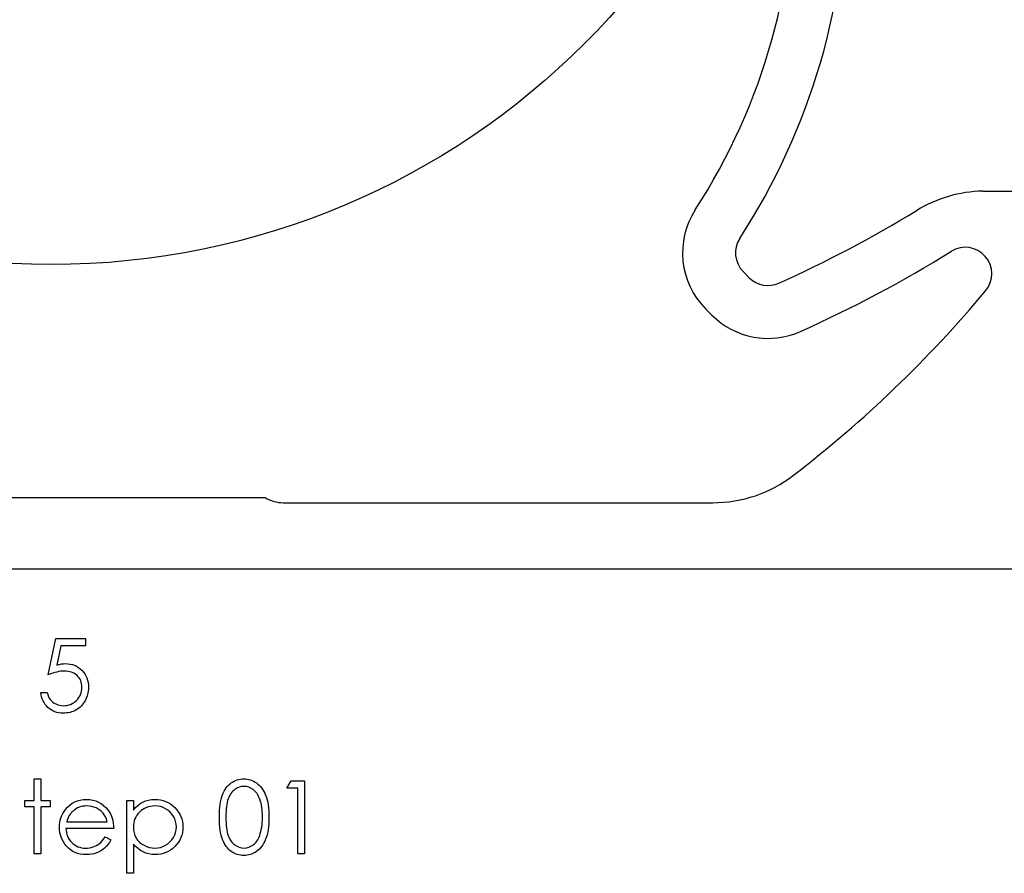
# Model space of a CAD drawing. Header units: inches. Extents: x 370 to 474, y 80 to 168.
# Tile 51 of 170: x 410.91 to 412.77, y 84.67 to 86.28. Entities that reach past the tile are written whole.
import ezdxf

# ---------------------------------------------------------------- set-up
doc = ezdxf.new("R2010")
doc.units = ezdxf.units.IN
doc.header["$LTSCALE"] = 0.5
doc.header["$MEASUREMENT"] = 0
doc.layers.add('APP-M-S', color=30, linetype='Continuous')

msp = doc.modelspace()

# ---------------------------------------------------------------- linework, layer by layer
at = {"color": 7, "linetype": 'Continuous'}
for p, q in [((410.9638, 85.0469), (410.978, 85.1158)), ((410.978, 85.1158), (410.978, 85.1158)), ((410.978, 85.1158), (411.0345, 85.1158)), ((411.0345, 85.1158), (411.0345, 85.1017)), ((410.9877, 85.1017), (410.9802, 85.0654)), ((411.0345, 85.1017), (410.9877, 85.1017)), ((410.9877, 85.1017), (410.9877, 85.1017)), ((411.0345, 85.1017), (411.0345, 85.1017)), ((410.9802, 85.0654), (410.9846, 85.0666)), ((410.9802, 85.0654), (410.9802, 85.0654)), ((410.9846, 85.0666), (410.9888, 85.0674)), ((410.9888, 85.0674), (410.9927, 85.0679)), ((410.9927, 85.0679), (410.9964, 85.0681)), ((410.9964, 85.0681), (410.9964, 85.0681)), ((410.9964, 85.0681), (411.001, 85.0679)), ((411.001, 85.0679), (411.0055, 85.0673)), ((411.0055, 85.0673), (411.0097, 85.0663)), ((411.0097, 85.0663), (411.0137, 85.0649)), ((411.0137, 85.0649), (411.0174, 85.0632)), ((411.0174, 85.0632), (411.021, 85.061)), ((411.021, 85.061), (411.0244, 85.0584)), ((411.0244, 85.0584), (411.0275, 85.0554)), ((410.9682, 85.0486), (410.9638, 85.0469)), ((410.9638, 85.0469), (410.9638, 85.0469)), ((410.9724, 85.05), (410.9682, 85.0486)), ((410.9765, 85.0512), (410.9724, 85.05)), ((410.9803, 85.0522), (410.9765, 85.0512)), ((410.9841, 85.053), (410.9803, 85.0522)), ((410.9876, 85.0535), (410.9841, 85.053)), ((410.991, 85.0539), (410.9876, 85.0535)), ((410.9942, 85.054), (410.991, 85.0539)), ((410.9979, 85.0538), (410.9942, 85.054)), ((410.9942, 85.054), (410.9942, 85.054)), ((411.0014, 85.0534), (410.9979, 85.0538)), ((411.0047, 85.0528), (411.0014, 85.0534)), ((411.0078, 85.0519), (411.0047, 85.0528)), ((411.0107, 85.0507), (411.0078, 85.0519)), ((411.0135, 85.0492), (411.0107, 85.0507)), ((411.016, 85.0475), (411.0135, 85.0492)), ((411.0184, 85.0455), (411.016, 85.0475)), ((411.0205, 85.0433), (411.0184, 85.0455)), ((411.0223, 85.041), (411.0205, 85.0433)), ((411.0239, 85.0385), (411.0223, 85.041)), ((411.0252, 85.0358), (411.0239, 85.0385)), ((411.0275, 85.0554), (411.0304, 85.0521)), ((411.0304, 85.0521), (411.0329, 85.0487)), ((411.0329, 85.0487), (411.035, 85.0449)), ((411.035, 85.0449), (411.0367, 85.041)), ((411.0367, 85.041), (411.0381, 85.0369)), ((411.0262, 85.033), (411.0252, 85.0358)), ((411.0269, 85.03), (411.0262, 85.033)), ((411.0268, 85.0164), (411.0273, 85.0199)), ((411.0273, 85.0269), (411.0269, 85.03)), ((411.0274, 85.0236), (411.0273, 85.0269)), ((411.0273, 85.0199), (411.0274, 85.0236)), ((411.0274, 85.0236), (411.0274, 85.0236)), ((411.0381, 85.0369), (411.039, 85.0325)), ((411.039, 85.0325), (411.0396, 85.0279)), ((411.0396, 85.0279), (411.0398, 85.023)), ((411.0398, 85.023), (411.0397, 85.0197)), ((411.0398, 85.023), (411.0398, 85.023)), ((410.9504, 85.0091), (410.9497, 85.0133)), ((410.9497, 85.0133), (410.9497, 85.0133)), ((410.9497, 85.0133), (410.9621, 85.0133)), ((410.9514, 85.0051), (410.9504, 85.0091)), ((410.9527, 85.0013), (410.9514, 85.0051)), ((410.9543, 84.9977), (410.9527, 85.0013)), ((410.9621, 85.0133), (410.9621, 85.0133)), ((410.9621, 85.0133), (410.9631, 85.0094)), ((410.9631, 85.0094), (410.9643, 85.0059)), ((410.9643, 85.0059), (410.9659, 85.0028)), ((410.9659, 85.0028), (410.9678, 85)), ((411.0171, 84.9986), (411.0195, 85.0012)), ((411.0195, 85.0012), (411.0216, 85.0039)), ((411.0216, 85.0039), (411.0234, 85.0068)), ((411.0234, 85.0068), (411.0249, 85.0098)), ((411.0249, 85.0098), (411.026, 85.013)), ((411.026, 85.013), (411.0268, 85.0164)), ((411.0363, 85.0038), (411.035, 85.0009)), ((411.0373, 85.0069), (411.0363, 85.0038)), ((411.0382, 85.0099), (411.0373, 85.0069)), ((411.0389, 85.0131), (411.0382, 85.0099)), ((411.0394, 85.0163), (411.0389, 85.0131)), ((411.0397, 85.0197), (411.0394, 85.0163)), ((410.9561, 84.9943), (410.9543, 84.9977)), ((410.9583, 84.9911), (410.9561, 84.9943)), ((410.9607, 84.9881), (410.9583, 84.9911)), ((410.9634, 84.9853), (410.9607, 84.9881)), ((410.9664, 84.9828), (410.9634, 84.9853)), ((410.9695, 84.9806), (410.9664, 84.9828)), ((410.9678, 85), (410.9699, 84.9976)), ((410.9699, 84.9976), (410.9724, 84.9954)), ((410.9724, 84.9954), (410.9753, 84.9934)), ((410.9753, 84.9934), (410.9785, 84.9918)), ((410.9785, 84.9918), (410.9818, 84.9904)), ((410.9818, 84.9904), (410.9853, 84.9894)), ((410.9853, 84.9894), (410.9888, 84.9888)), ((410.9888, 84.9888), (410.9925, 84.9886)), ((410.9925, 84.9886), (410.996, 84.9888)), ((410.9925, 84.9886), (410.9925, 84.9886)), ((410.996, 84.9888), (410.9994, 84.9892)), ((410.9994, 84.9892), (411.0027, 84.99)), ((411.0027, 84.99), (411.0058, 84.9911)), ((411.0058, 84.9911), (411.0088, 84.9925)), ((411.0088, 84.9925), (411.0117, 84.9942)), ((411.0117, 84.9942), (411.0145, 84.9963)), ((411.0145, 84.9963), (411.0171, 84.9986)), ((411.0216, 84.9839), (411.0191, 84.9821)), ((411.0239, 84.9858), (411.0216, 84.9839)), ((411.0261, 84.9879), (411.0239, 84.9858)), ((411.0282, 84.9902), (411.0261, 84.9879)), ((411.0301, 84.9926), (411.0282, 84.9902)), ((411.0319, 84.9952), (411.0301, 84.9926)), ((411.0335, 84.998), (411.0319, 84.9952)), ((411.035, 85.0009), (411.0335, 84.998)), ((410.9728, 84.9787), (410.9695, 84.9806)), ((410.9763, 84.9772), (410.9728, 84.9787)), ((410.9799, 84.976), (410.9763, 84.9772)), ((410.9837, 84.9752), (410.9799, 84.976)), ((410.9876, 84.9746), (410.9837, 84.9752)), ((410.9917, 84.9745), (410.9876, 84.9746)), ((410.9952, 84.9746), (410.9917, 84.9745)), ((410.9917, 84.9745), (410.9917, 84.9745)), ((410.9986, 84.9749), (410.9952, 84.9746)), ((411.0018, 84.9753), (410.9986, 84.9749)), ((411.005, 84.976), (411.0018, 84.9753)), ((411.008, 84.9768), (411.005, 84.976)), ((411.0109, 84.9779), (411.008, 84.9768)), ((411.0138, 84.9791), (411.0109, 84.9779)), ((411.0165, 84.9805), (411.0138, 84.9791)), ((411.0191, 84.9821), (411.0165, 84.9805)), ((410.9373, 84.8503), (410.9497, 84.8503)), ((410.9373, 84.8097), (410.9373, 84.8503)), ((410.9497, 84.8503), (410.9497, 84.8503)), ((410.9497, 84.8503), (410.9497, 84.8097)), ((411.3, 84.8331), (411.3021, 84.8358)), ((411.3021, 84.8358), (411.3044, 84.8383)), ((411.3044, 84.8383), (411.3068, 84.8406)), ((411.3068, 84.8406), (411.3094, 84.8426)), ((411.3094, 84.8426), (411.3121, 84.8444)), ((411.3121, 84.8444), (411.3149, 84.846)), ((411.3149, 84.846), (411.3177, 84.8473)), ((411.3177, 84.8473), (411.3207, 84.8484)), ((411.3246, 84.8347), (411.3203, 84.8328)), ((411.3207, 84.8484), (411.3237, 84.8492)), ((411.3237, 84.8492), (411.3268, 84.8498)), ((411.329, 84.8358), (411.3246, 84.8347)), ((411.3268, 84.8498), (411.3299, 84.8502)), ((411.3336, 84.8362), (411.329, 84.8358)), ((411.3299, 84.8502), (411.3332, 84.8503)), ((411.3332, 84.8503), (411.3332, 84.8503)), ((411.3332, 84.8503), (411.3365, 84.8502)), ((411.3381, 84.8358), (411.3336, 84.8362)), ((411.3336, 84.8362), (411.3336, 84.8362)), ((411.3365, 84.8502), (411.3397, 84.8498)), ((411.3425, 84.8347), (411.3381, 84.8358)), ((411.3397, 84.8498), (411.3428, 84.8492)), ((411.3467, 84.8328), (411.3425, 84.8347)), ((411.3428, 84.8492), (411.3459, 84.8484)), ((411.3459, 84.8484), (411.3489, 84.8473)), ((411.3489, 84.8473), (411.3518, 84.846)), ((411.3518, 84.846), (411.3546, 84.8444)), ((411.3546, 84.8444), (411.3573, 84.8426)), ((411.3573, 84.8426), (411.36, 84.8405)), ((411.36, 84.8405), (411.3625, 84.8382)), ((411.3625, 84.8382), (411.3648, 84.8357)), ((411.3648, 84.8357), (411.367, 84.8329)), ((411.4143, 84.8326), (411.4224, 84.8468)), ((411.4224, 84.8468), (411.4479, 84.8468)), ((411.4479, 84.8468), (411.4479, 84.8468)), ((411.4479, 84.8468), (411.4479, 84.709)), ((411.2904, 84.8118), (411.2916, 84.8161)), ((411.2916, 84.8161), (411.2929, 84.82)), ((411.2929, 84.82), (411.2945, 84.8236)), ((411.2945, 84.8236), (411.2961, 84.827)), ((411.2961, 84.827), (411.298, 84.8302)), ((411.298, 84.8302), (411.3, 84.8331)), ((411.3049, 84.8153), (411.3037, 84.8125)), ((411.3061, 84.818), (411.3049, 84.8153)), ((411.3075, 84.8204), (411.3061, 84.818)), ((411.309, 84.8227), (411.3075, 84.8204)), ((411.3106, 84.8249), (411.309, 84.8227)), ((411.3123, 84.8268), (411.3106, 84.8249)), ((411.3142, 84.8286), (411.3123, 84.8268)), ((411.3162, 84.8302), (411.3142, 84.8286)), ((411.3203, 84.8328), (411.3162, 84.8302)), ((411.3509, 84.8302), (411.3467, 84.8328)), ((411.3529, 84.8286), (411.3509, 84.8302)), ((411.3548, 84.8267), (411.3529, 84.8286)), ((411.3566, 84.8247), (411.3548, 84.8267)), ((411.3582, 84.8224), (411.3566, 84.8247)), ((411.3598, 84.8199), (411.3582, 84.8224)), ((411.3612, 84.8172), (411.3598, 84.8199)), ((411.3625, 84.8143), (411.3612, 84.8172)), ((411.367, 84.8329), (411.3691, 84.8299)), ((411.3691, 84.8299), (411.371, 84.8266)), ((411.371, 84.8266), (411.3728, 84.8231)), ((411.3728, 84.8231), (411.3745, 84.8194)), ((411.3745, 84.8194), (411.3759, 84.8153)), ((411.3759, 84.8153), (411.3772, 84.811)), ((411.4355, 84.8326), (411.4143, 84.8326)), ((411.4143, 84.8326), (411.4143, 84.8326)), ((411.4355, 84.709), (411.4355, 84.8326)), ((411.4355, 84.8326), (411.4355, 84.8326)), ((410.9197, 84.7973), (410.9197, 84.8097)), ((410.9197, 84.8097), (410.9197, 84.8097)), ((410.9197, 84.8097), (410.9373, 84.8097)), ((410.9373, 84.7973), (410.9197, 84.7973)), ((410.9197, 84.7973), (410.9197, 84.7973)), ((410.9373, 84.8097), (410.9373, 84.8097)), ((410.9373, 84.709), (410.9373, 84.7973)), ((410.9373, 84.7973), (410.9373, 84.7973)), ((410.9497, 84.8097), (410.9497, 84.8097)), ((410.9497, 84.8097), (410.9674, 84.8097)), ((410.9674, 84.7973), (410.9497, 84.7973)), ((410.9497, 84.7973), (410.9497, 84.7973)), ((410.9497, 84.7973), (410.9497, 84.709)), ((410.9674, 84.8097), (410.9674, 84.8097)), ((410.9674, 84.8097), (410.9674, 84.7973)), ((410.9674, 84.7973), (410.9674, 84.7973)), ((410.9966, 84.7927), (411.0005, 84.7971)), ((411.0005, 84.7971), (411.0046, 84.8009)), ((411.0046, 84.8009), (411.009, 84.8041)), ((411.009, 84.8041), (411.0138, 84.8067)), ((411.0138, 84.8067), (411.0189, 84.8088)), ((411.0189, 84.8088), (411.0243, 84.8103)), ((411.0226, 84.7967), (411.0194, 84.7954)), ((411.0259, 84.7978), (411.0226, 84.7967)), ((411.0243, 84.8103), (411.03, 84.8111)), ((411.0293, 84.7985), (411.0259, 84.7978)), ((411.0329, 84.7989), (411.0293, 84.7985)), ((411.03, 84.8111), (411.036, 84.8114)), ((411.0366, 84.7991), (411.0329, 84.7989)), ((411.036, 84.8114), (411.036, 84.8114)), ((411.036, 84.8114), (411.0422, 84.8111)), ((411.0411, 84.7989), (411.0366, 84.7991)), ((411.0366, 84.7991), (411.0366, 84.7991)), ((411.0456, 84.7981), (411.0411, 84.7989)), ((411.0422, 84.8111), (411.048, 84.8102)), ((411.0499, 84.797), (411.0456, 84.7981)), ((411.048, 84.8102), (411.0536, 84.8087)), ((411.0541, 84.7953), (411.0499, 84.797)), ((411.0536, 84.8087), (411.0588, 84.8065)), ((411.0588, 84.8065), (411.0637, 84.8037)), ((411.0637, 84.8037), (411.0683, 84.8003)), ((411.0683, 84.8003), (411.0726, 84.7963)), ((411.1122, 84.8097), (411.1246, 84.8097)), ((411.1122, 84.6719), (411.1122, 84.8097)), ((411.1246, 84.8097), (411.1246, 84.8097)), ((411.1246, 84.8097), (411.1246, 84.791)), ((411.1286, 84.796), (411.133, 84.8002)), ((411.133, 84.8002), (411.1376, 84.8038)), ((411.1376, 84.8038), (411.1426, 84.8066)), ((411.1426, 84.8066), (411.1478, 84.8087)), ((411.1478, 84.8087), (411.1533, 84.8102)), ((411.1531, 84.7975), (411.1494, 84.7962)), ((411.1569, 84.7984), (411.1531, 84.7975)), ((411.1533, 84.8102), (411.1592, 84.8111)), ((411.161, 84.7989), (411.1569, 84.7984)), ((411.1592, 84.8111), (411.1653, 84.8114)), ((411.1652, 84.7991), (411.161, 84.7989)), ((411.1706, 84.7987), (411.1652, 84.7991)), ((411.1653, 84.8114), (411.1653, 84.8114)), ((411.1653, 84.8114), (411.1706, 84.8112)), ((411.1706, 84.8112), (411.1758, 84.8105)), ((411.1758, 84.7978), (411.1706, 84.7987)), ((411.1758, 84.8105), (411.1808, 84.8093)), ((411.1807, 84.7961), (411.1758, 84.7978)), ((411.1808, 84.8093), (411.1856, 84.8076)), ((411.1856, 84.8076), (411.1901, 84.8055)), ((411.1901, 84.8055), (411.1945, 84.8029)), ((411.1945, 84.8029), (411.1987, 84.7998)), ((411.1987, 84.7998), (411.2027, 84.7962)), ((411.2879, 84.7966), (411.2886, 84.802)), ((411.2886, 84.802), (411.2894, 84.8071)), ((411.2894, 84.8071), (411.2904, 84.8118)), ((411.3006, 84.798), (411.3001, 84.7935)), ((411.3011, 84.8021), (411.3006, 84.798)), ((411.3019, 84.8059), (411.3011, 84.8021)), ((411.3027, 84.8094), (411.3019, 84.8059)), ((411.3037, 84.8125), (411.3027, 84.8094)), ((411.3637, 84.8112), (411.3625, 84.8143)), ((411.3648, 84.8078), (411.3637, 84.8112)), ((411.3658, 84.8042), (411.3648, 84.8078)), ((411.3666, 84.8004), (411.3658, 84.8042)), ((411.3672, 84.7964), (411.3666, 84.8004)), ((411.3772, 84.811), (411.3783, 84.8063)), ((411.3783, 84.8063), (411.3792, 84.8013)), ((411.3792, 84.8013), (411.3799, 84.7959)), ((410.9879, 84.7769), (410.9896, 84.781)), ((410.9896, 84.781), (410.9915, 84.785)), ((410.9915, 84.785), (410.9939, 84.7889)), ((410.9939, 84.7889), (410.9966, 84.7927)), ((410.9966, 84.7927), (410.9966, 84.7927)), ((411.0023, 84.7784), (411.001, 84.7755)), ((411.0037, 84.7811), (411.0023, 84.7784)), ((411.0053, 84.7835), (411.0037, 84.7811)), ((411.0069, 84.7858), (411.0053, 84.7835)), ((411.0087, 84.7878), (411.0069, 84.7858)), ((411.0107, 84.7896), (411.0087, 84.7878)), ((411.0135, 84.7918), (411.0107, 84.7896)), ((411.0107, 84.7896), (411.0107, 84.7896)), ((411.0164, 84.7938), (411.0135, 84.7918)), ((411.0194, 84.7954), (411.0164, 84.7938)), ((411.058, 84.7933), (411.0541, 84.7953)), ((411.0616, 84.791), (411.058, 84.7933)), ((411.0647, 84.7884), (411.0616, 84.791)), ((411.0674, 84.7854), (411.0647, 84.7884)), ((411.0698, 84.7821), (411.0674, 84.7854)), ((411.0719, 84.7783), (411.0698, 84.7821)), ((411.0737, 84.7739), (411.0719, 84.7783)), ((411.0726, 84.7963), (411.0765, 84.7916)), ((411.0765, 84.7916), (411.0765, 84.7916)), ((411.0765, 84.7916), (411.0791, 84.788)), ((411.0791, 84.788), (411.0813, 84.7842)), ((411.0813, 84.7842), (411.0831, 84.7801)), ((411.0831, 84.7801), (411.0847, 84.7759)), ((411.1246, 84.791), (411.1286, 84.796)), ((411.1246, 84.791), (411.1246, 84.791)), ((411.1292, 84.7782), (411.1275, 84.7748)), ((411.1312, 84.7815), (411.1292, 84.7782)), ((411.1336, 84.7847), (411.1312, 84.7815)), ((411.1363, 84.7876), (411.1336, 84.7847)), ((411.1393, 84.7903), (411.1363, 84.7876)), ((411.1425, 84.7926), (411.1393, 84.7903)), ((411.1458, 84.7946), (411.1425, 84.7926)), ((411.1494, 84.7962), (411.1458, 84.7946)), ((411.1855, 84.7939), (411.1807, 84.7961)), ((411.1899, 84.791), (411.1855, 84.7939)), ((411.1939, 84.7876), (411.1899, 84.791)), ((411.1974, 84.7838), (411.1939, 84.7876)), ((411.2003, 84.7793), (411.1974, 84.7838)), ((411.2028, 84.7746), (411.2003, 84.7793)), ((411.2027, 84.7962), (411.2063, 84.7923)), ((411.2063, 84.7923), (411.2095, 84.7882)), ((411.2095, 84.7882), (411.2121, 84.7839)), ((411.2121, 84.7839), (411.2143, 84.7795)), ((411.2143, 84.7795), (411.216, 84.7748)), ((411.2871, 84.7778), (411.2872, 84.7844)), ((411.2872, 84.7844), (411.2875, 84.7907)), ((411.2875, 84.7907), (411.2879, 84.7966)), ((411.2998, 84.7886), (411.2995, 84.7834)), ((411.2995, 84.7834), (411.2995, 84.7779)), ((411.3001, 84.7935), (411.2998, 84.7886)), ((411.3677, 84.7921), (411.3672, 84.7964)), ((411.3681, 84.7876), (411.3677, 84.7921)), ((411.3683, 84.7828), (411.3681, 84.7876)), ((411.3684, 84.7779), (411.3683, 84.7828)), ((411.3799, 84.7959), (411.3804, 84.7902)), ((411.3804, 84.7902), (411.3806, 84.7842)), ((411.3806, 84.7842), (411.3807, 84.7778)), ((410.985, 84.7591), (410.9852, 84.7637)), ((410.9852, 84.7637), (410.9857, 84.7682)), ((410.9857, 84.7682), (410.9867, 84.7726)), ((410.9867, 84.7726), (410.9879, 84.7769)), ((410.9998, 84.7724), (410.9987, 84.769)), ((410.9987, 84.769), (410.9987, 84.769)), ((410.9987, 84.769), (411.0751, 84.769)), ((411.001, 84.7755), (410.9998, 84.7724)), ((411.0751, 84.769), (411.0737, 84.7739)), ((411.0847, 84.7759), (411.0859, 84.7714)), ((411.0859, 84.7714), (411.0867, 84.7667)), ((411.0867, 84.7667), (411.0873, 84.7618)), ((411.0873, 84.7618), (411.0875, 84.7567)), ((411.1248, 84.7633), (411.1246, 84.7591)), ((411.1253, 84.7673), (411.1248, 84.7633)), ((411.1262, 84.7711), (411.1253, 84.7673)), ((411.1275, 84.7748), (411.1262, 84.7711)), ((411.2045, 84.7697), (411.2028, 84.7746)), ((411.2055, 84.7646), (411.2045, 84.7697)), ((411.2059, 84.7595), (411.2055, 84.7646)), ((411.2055, 84.7543), (411.2059, 84.7595)), ((411.2059, 84.7595), (411.2059, 84.7595)), ((411.216, 84.7748), (411.2173, 84.7699)), ((411.2173, 84.7699), (411.218, 84.7648)), ((411.218, 84.7648), (411.2182, 84.7596)), ((411.2182, 84.7596), (411.218, 84.7542)), ((411.2182, 84.7596), (411.2182, 84.7596)), ((411.2872, 84.7713), (411.2871, 84.7778)), ((411.2875, 84.765), (411.2872, 84.7713)), ((411.2879, 84.7592), (411.2875, 84.765)), ((411.2995, 84.7779), (411.2995, 84.7724)), ((411.2995, 84.7724), (411.2998, 84.7672)), ((411.2998, 84.7672), (411.3001, 84.7623)), ((411.3001, 84.7623), (411.3005, 84.7578)), ((411.3671, 84.7591), (411.3676, 84.7635)), ((411.3676, 84.7635), (411.3681, 84.7681)), ((411.3681, 84.7681), (411.3683, 84.7729)), ((411.3683, 84.7729), (411.3684, 84.7779)), ((411.3684, 84.7779), (411.3684, 84.7779)), ((411.3799, 84.7598), (411.3792, 84.7545)), ((411.3804, 84.7655), (411.3799, 84.7598)), ((411.3806, 84.7715), (411.3804, 84.7655)), ((411.3807, 84.7778), (411.3806, 84.7715)), ((411.3807, 84.7778), (411.3807, 84.7778)), ((410.9853, 84.7541), (410.985, 84.7591)), ((410.985, 84.7591), (410.985, 84.7591)), ((410.9859, 84.7493), (410.9853, 84.7541)), ((410.9869, 84.7446), (410.9859, 84.7493)), ((410.9884, 84.7401), (410.9869, 84.7446)), ((411.0875, 84.7567), (410.9974, 84.7567)), ((410.9974, 84.7567), (410.9974, 84.7567)), ((410.9974, 84.7567), (410.9976, 84.7527)), ((410.9976, 84.7527), (410.9982, 84.7489)), ((410.9982, 84.7489), (410.9991, 84.7453)), ((410.9991, 84.7453), (411.0003, 84.7419)), ((411.0003, 84.7419), (411.0018, 84.7386)), ((411.0875, 84.7567), (411.0875, 84.7567)), ((411.1246, 84.7591), (411.1246, 84.7591)), ((411.1246, 84.7591), (411.1249, 84.7536)), ((411.1249, 84.7536), (411.1259, 84.7485)), ((411.1259, 84.7485), (411.1275, 84.7436)), ((411.1275, 84.7436), (411.1298, 84.739)), ((411.2003, 84.7396), (411.2027, 84.7444)), ((411.2027, 84.7444), (411.2045, 84.7493)), ((411.2045, 84.7493), (411.2055, 84.7543)), ((411.2161, 84.7441), (411.2144, 84.7394)), ((411.2173, 84.7491), (411.2161, 84.7441)), ((411.218, 84.7542), (411.2173, 84.7491)), ((411.2886, 84.7538), (411.2879, 84.7592)), ((411.2894, 84.7487), (411.2886, 84.7538)), ((411.2904, 84.744), (411.2894, 84.7487)), ((411.2916, 84.7396), (411.2904, 84.744)), ((411.3005, 84.7578), (411.3011, 84.7537)), ((411.3011, 84.7537), (411.3019, 84.7499)), ((411.3019, 84.7499), (411.3027, 84.7464)), ((411.3027, 84.7464), (411.3037, 84.7433)), ((411.3037, 84.7433), (411.3048, 84.7405)), ((411.3621, 84.7404), (411.3632, 84.7432)), ((411.3632, 84.7432), (411.3644, 84.7469)), ((411.3632, 84.7432), (411.3632, 84.7432)), ((411.3644, 84.7469), (411.3655, 84.7508)), ((411.3655, 84.7508), (411.3663, 84.7549)), ((411.3663, 84.7549), (411.3671, 84.7591)), ((411.3772, 84.7448), (411.376, 84.7405)), ((411.3783, 84.7495), (411.3772, 84.7448)), ((411.3792, 84.7545), (411.3783, 84.7495)), ((410.9903, 84.7356), (410.9884, 84.7401)), ((410.9926, 84.7313), (410.9903, 84.7356)), ((410.9953, 84.7271), (410.9926, 84.7313)), ((410.9984, 84.7231), (410.9953, 84.7271)), ((411.002, 84.7194), (410.9984, 84.7231)), ((411.0018, 84.7386), (411.0036, 84.7356)), ((411.0036, 84.7356), (411.0058, 84.7327)), ((411.0058, 84.7327), (411.0082, 84.73)), ((411.0082, 84.73), (411.0109, 84.7276)), ((411.0109, 84.7276), (411.0138, 84.7254)), ((411.0138, 84.7254), (411.0168, 84.7236)), ((411.0168, 84.7236), (411.0199, 84.7222)), ((411.0486, 84.7219), (411.052, 84.7232)), ((411.052, 84.7232), (411.0551, 84.7247)), ((411.0551, 84.7247), (411.0579, 84.7263)), ((411.0579, 84.7263), (411.0605, 84.7282)), ((411.0605, 84.7282), (411.063, 84.7304)), ((411.063, 84.7304), (411.0657, 84.7333)), ((411.0657, 84.7333), (411.0684, 84.7367)), ((411.0684, 84.7367), (411.0712, 84.7408)), ((411.0735, 84.7226), (411.0702, 84.7194)), ((411.0712, 84.7408), (411.0822, 84.735)), ((411.0766, 84.7263), (411.0735, 84.7226)), ((411.0795, 84.7304), (411.0766, 84.7263)), ((411.0822, 84.735), (411.0795, 84.7304)), ((411.0822, 84.735), (411.0822, 84.735)), ((411.1289, 84.7226), (411.1246, 84.7272)), ((411.1246, 84.7272), (411.1246, 84.7272)), ((411.1246, 84.7272), (411.1246, 84.6719)), ((411.1334, 84.7185), (411.1289, 84.7226)), ((411.1298, 84.739), (411.1327, 84.7347)), ((411.1327, 84.7347), (411.1362, 84.731)), ((411.1362, 84.731), (411.1402, 84.7276)), ((411.1402, 84.7276), (411.1448, 84.7248)), ((411.1448, 84.7248), (411.1497, 84.7225)), ((411.1497, 84.7225), (411.1548, 84.7209)), ((411.1757, 84.7209), (411.1806, 84.7225)), ((411.1806, 84.7225), (411.1854, 84.7249)), ((411.1854, 84.7249), (411.1898, 84.7277)), ((411.1898, 84.7277), (411.1938, 84.7312)), ((411.1938, 84.7312), (411.1973, 84.7351)), ((411.1973, 84.7351), (411.2003, 84.7396)), ((411.2028, 84.7225), (411.1989, 84.7189)), ((411.2064, 84.7264), (411.2028, 84.7225)), ((411.2096, 84.7305), (411.2064, 84.7264)), ((411.2122, 84.7348), (411.2096, 84.7305)), ((411.2144, 84.7394), (411.2122, 84.7348)), ((411.293, 84.7357), (411.2916, 84.7396)), ((411.2946, 84.732), (411.293, 84.7357)), ((411.2963, 84.7286), (411.2946, 84.732)), ((411.2981, 84.7254), (411.2963, 84.7286)), ((411.3001, 84.7225), (411.2981, 84.7254)), ((411.3022, 84.7198), (411.3001, 84.7225)), ((411.3048, 84.7405), (411.3061, 84.7379)), ((411.3061, 84.7379), (411.3074, 84.7354)), ((411.3074, 84.7354), (411.3089, 84.7331)), ((411.3089, 84.7331), (411.3106, 84.731)), ((411.3106, 84.731), (411.3123, 84.729)), ((411.3123, 84.729), (411.3142, 84.7272)), ((411.3142, 84.7272), (411.3162, 84.7256)), ((411.3162, 84.7256), (411.3204, 84.723)), ((411.3204, 84.723), (411.3247, 84.7211)), ((411.3426, 84.7211), (411.3468, 84.7229)), ((411.3468, 84.7229), (411.3509, 84.7255)), ((411.3509, 84.7255), (411.3529, 84.7271)), ((411.3529, 84.7271), (411.3547, 84.7288)), ((411.3547, 84.7288), (411.3564, 84.7308)), ((411.3564, 84.7308), (411.358, 84.7329)), ((411.358, 84.7329), (411.3595, 84.7352)), ((411.3595, 84.7352), (411.3608, 84.7377)), ((411.3608, 84.7377), (411.3621, 84.7404)), ((411.3672, 84.723), (411.365, 84.7202)), ((411.3692, 84.726), (411.3672, 84.723)), ((411.3711, 84.7293), (411.3692, 84.726)), ((411.3729, 84.7327), (411.3711, 84.7293)), ((411.3745, 84.7365), (411.3729, 84.7327)), ((411.376, 84.7405), (411.3745, 84.7365)), ((410.9497, 84.709), (410.9373, 84.709)), ((410.9373, 84.709), (410.9373, 84.709)), ((410.9497, 84.709), (410.9497, 84.709)), ((411.0058, 84.7162), (411.002, 84.7194)), ((411.01, 84.7134), (411.0058, 84.7162)), ((411.0145, 84.7112), (411.01, 84.7134)), ((411.0193, 84.7094), (411.0145, 84.7112)), ((411.0244, 84.7082), (411.0193, 84.7094)), ((411.0199, 84.7222), (411.0233, 84.721)), ((411.0233, 84.721), (411.0267, 84.7202)), ((411.0299, 84.7075), (411.0244, 84.7082)), ((411.0267, 84.7202), (411.0304, 84.7197)), ((411.0357, 84.7072), (411.0299, 84.7075)), ((411.0304, 84.7197), (411.0341, 84.7196)), ((411.0341, 84.7196), (411.0378, 84.7197)), ((411.0341, 84.7196), (411.0341, 84.7196)), ((411.0409, 84.7074), (411.0357, 84.7072)), ((411.0357, 84.7072), (411.0357, 84.7072)), ((411.0378, 84.7197), (411.0415, 84.7202)), ((411.0458, 84.708), (411.0409, 84.7074)), ((411.0415, 84.7202), (411.045, 84.7209)), ((411.045, 84.7209), (411.0486, 84.7219)), ((411.0505, 84.709), (411.0458, 84.708)), ((411.0549, 84.7103), (411.0505, 84.709)), ((411.059, 84.712), (411.0549, 84.7103)), ((411.063, 84.7141), (411.059, 84.712)), ((411.0667, 84.7166), (411.063, 84.7141)), ((411.0702, 84.7194), (411.0667, 84.7166)), ((411.1381, 84.7151), (411.1334, 84.7185)), ((411.1431, 84.7122), (411.1381, 84.7151)), ((411.1484, 84.71), (411.1431, 84.7122)), ((411.1539, 84.7085), (411.1484, 84.71)), ((411.1597, 84.7075), (411.1539, 84.7085)), ((411.1548, 84.7209), (411.16, 84.7199)), ((411.1657, 84.7072), (411.1597, 84.7075)), ((411.16, 84.7199), (411.1654, 84.7196)), ((411.1654, 84.7196), (411.1706, 84.7199)), ((411.1654, 84.7196), (411.1654, 84.7196)), ((411.171, 84.7075), (411.1657, 84.7072)), ((411.1657, 84.7072), (411.1657, 84.7072)), ((411.1706, 84.7199), (411.1757, 84.7209)), ((411.1762, 84.7082), (411.171, 84.7075)), ((411.1811, 84.7094), (411.1762, 84.7082)), ((411.1858, 84.711), (411.1811, 84.7094)), ((411.1904, 84.7132), (411.1858, 84.711)), ((411.1947, 84.7158), (411.1904, 84.7132)), ((411.1989, 84.7189), (411.1947, 84.7158)), ((411.3045, 84.7173), (411.3022, 84.7198)), ((411.3069, 84.7151), (411.3045, 84.7173)), ((411.3095, 84.713), (411.3069, 84.7151)), ((411.3122, 84.7113), (411.3095, 84.713)), ((411.3149, 84.7097), (411.3122, 84.7113)), ((411.3178, 84.7084), (411.3149, 84.7097)), ((411.3207, 84.7073), (411.3178, 84.7084)), ((411.3237, 84.7065), (411.3207, 84.7073)), ((411.3268, 84.7059), (411.3237, 84.7065)), ((411.3247, 84.7211), (411.3291, 84.72)), ((411.3299, 84.7056), (411.3268, 84.7059)), ((411.3291, 84.72), (411.3336, 84.7196)), ((411.3332, 84.7054), (411.3299, 84.7056)), ((411.3365, 84.7056), (411.3332, 84.7054)), ((411.3332, 84.7054), (411.3332, 84.7054)), ((411.3336, 84.7196), (411.3382, 84.7199)), ((411.3336, 84.7196), (411.3336, 84.7196)), ((411.3397, 84.7059), (411.3365, 84.7056)), ((411.3382, 84.7199), (411.3426, 84.7211)), ((411.3429, 84.7065), (411.3397, 84.7059)), ((411.3459, 84.7074), (411.3429, 84.7065)), ((411.3489, 84.7085), (411.3459, 84.7074)), ((411.3518, 84.7098), (411.3489, 84.7085)), ((411.3547, 84.7114), (411.3518, 84.7098)), ((411.3574, 84.7133), (411.3547, 84.7114)), ((411.3601, 84.7153), (411.3574, 84.7133)), ((411.3626, 84.7176), (411.3601, 84.7153)), ((411.365, 84.7202), (411.3626, 84.7176)), ((411.4479, 84.709), (411.4355, 84.709)), ((411.4355, 84.709), (411.4355, 84.709)), ((411.4479, 84.709), (411.4479, 84.709)), ((411.1246, 84.6719), (411.1122, 84.6719)), ((411.1122, 84.6719), (411.1122, 84.6719)), ((411.1246, 84.6719), (411.1246, 84.6719))]:
    msp.add_line(p, q, dxfattribs=at)
at = {"layer": 'APP-M-S', "linetype": 'Continuous', "lineweight": 25}
for p, q in [((412.729, 85.9608), (412.9191, 85.9608)), ((412.2879, 85.7972), (412.2764, 85.8087)), ((412.2172, 85.7264), (412.2057, 85.738)), ((410.5647, 85.382), (411.3736, 85.382)), ((411.4078, 85.372), (412.2189, 85.372)), ((409.0191, 85.247), (412.9191, 85.247))]:
    msp.add_line(p, q, dxfattribs=at)
msp.add_circle((410.9691, 87.247), 1.425, dxfattribs=at)
for centre, radius, start, end in [((411.2079, 86.5592), 1.1653, 327.0622, 1.8432), ((411.2079, 86.5592), 1.2653, 327.0622, 0.2719), ((412.7345, 85.7109), 0.25, 91.2686, 121.4613), ((412.3118, 85.8441), 0.15, 147.0622, 225), ((411.4, 87.892), 2.307, 294.1481, 301.4613), ((412.3118, 85.8441), 0.05, 147.0622, 225), ((411.4, 87.892), 2.407, 294.1481, 301.8335), ((412.6959, 85.8046), 0.05, 320.1263, 121.8335), ((412.3233, 85.8325), 0.05, 225, 294.1481), ((410.9691, 87.247), 2.3, 307.5631, 320.1263), ((412.3233, 85.8325), 0.15, 225, 294.1481), ((412.2189, 85.622), 0.25, 270, 307.5631), ((411.4078, 85.4357), 0.0637, 237.4552, 270)]:
    msp.add_arc(centre, radius, start, end, dxfattribs=at)

doc.saveas('drawing.dxf')
